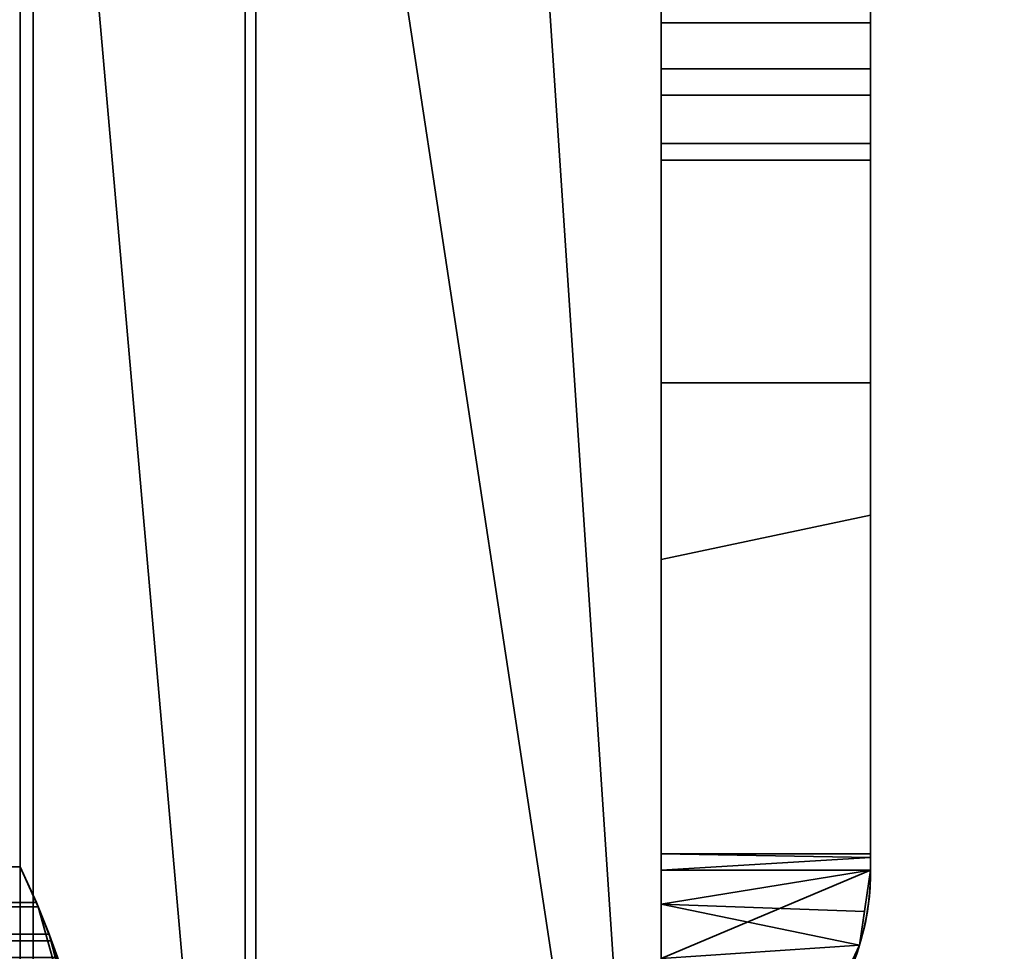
# Model space of a CAD drawing. Header units: millimetres. Extents: x -590 to 3690, y -120 to 127.
# Tile 242 of 256: x 412 to 431, y -21 to -3. Entities that reach past the tile are written whole.
import ezdxf

# ---------------------------------------------------------------- set-up
doc = ezdxf.new("R2010")
doc.units = ezdxf.units.MM
doc.layers.add('151', color=7, linetype='Continuous', true_color=0xffffff)

# ---------------------------------------------------------------- blocks, each defined once
blk = doc.blocks.new('UG_SURFACE_001')
at = {"layer": '151', "color": 252, "linetype": 'Continuous', "lineweight": 35}
for points in [[(590, -31.2, 2203), (590, 108.2, 2203), (-590, 108.2, 2203), (-590, -31.2, 2203)], [(-440, -31.2, 2053), (-440, 108.2, 2053), (440, 108.2, 2053), (440, -31.2, 2053)]]:
    blk.add_3dface(points, dxfattribs=at)
blk = doc.blocks.new('UG_SURFACE_009')
at = {"layer": '151', "color": 43, "linetype": 'Continuous', "lineweight": 35}
for points in [[(412.843, -20.265, 15.848), (411.5, -20.265, 15.848), (411.5, -19.5, 16), (412.5, -19.5, 16)], [(412.5, -19.5, 27), (411.5, -19.5, 27), (411.5, -20.184, 27.121), (412.809, -20.184, 27.121)], [(412.5, -19.5, 27), (412.5, -19.5, 16), (411.5, -19.5, 16), (411.5, -19.5, 27)], [(412.809, -20.184, 27.121), (412.843, -20.265, 15.848), (412.5, -19.5, 16)], [(412.5, -19.5, 16), (412.5, -19.5, 27), (412.809, -20.184, 27.121)], [(412.809, -20.184, 27.121), (411.5, -20.184, 27.121), (411.5, -20.786, 27.468), (413.052, -20.786, 27.468)], [(413.101, -20.914, 15.414), (411.5, -20.914, 15.414), (411.5, -20.265, 15.848), (412.843, -20.265, 15.848)], [(412.809, -20.184, 27.121), (413.052, -20.786, 27.468), (412.843, -20.265, 15.848)], [(414.008, -24.425, 28), (412.843, -20.265, 15.848), (413.052, -20.786, 27.468)], [(414.008, -24.425, 28), (413.101, -20.914, 15.414), (412.843, -20.265, 15.848)], [(413.052, -20.786, 27.468), (411.5, -20.786, 27.468), (411.5, -21.232, 28), (413.216, -21.232, 28)], [(413.052, -20.786, 27.468), (413.216, -21.232, 28), (414.008, -24.425, 28)], [(413.256, -21.348, 14.765), (411.5, -21.348, 14.765), (411.5, -20.914, 15.414), (413.101, -20.914, 15.414)], [(413.256, -21.348, 14.765), (413.101, -20.914, 15.414), (414.008, -24.425, 28)]]:
    blk.add_3dface(points, dxfattribs=at)
blk = doc.blocks.new('UG_SURFACE_021')
at = {"layer": '151', "color": 252, "linetype": 'Continuous', "lineweight": 35}
for points in [[(428.75, -1.75, 257.5), (428.75, -4.25, 257.5), (424.75, -4.25, 257.5), (424.75, -0.75, 257.5)], [(424.75, -0.75, 432.5), (424.75, -4.25, 432.5), (428.75, -4.25, 432.5), (428.75, -1.75, 432.5)], [(424.75, -13.625, 394.675), (424.75, -0.75, 394.675), (424.75, -0.75, 384.551), (424.75, -0.991, 384.22)], [(424.75, -13.625, 335.625), (424.75, -0.75, 335.625), (424.75, -0.75, 308.551), (424.75, -0.991, 308.22)], [(424.75, -13.625, 275.425), (424.75, -0.75, 275.425), (424.75, -0.75, 268.551), (424.75, -0.991, 268.22)], [(424.75, -4.25, 432.5), (424.75, -0.75, 432.5), (424.75, -0.75, 424.551), (424.75, -0.991, 424.22)], [(424.75, -0.75, 418.75), (424.75, -13.625, 418.75), (424.75, -13.625, 429.5), (424.75, -10.25, 429.5)], [(424.75, -0.75, 265.25), (424.75, -0.75, 257.5), (424.75, -4.25, 257.5)], [(424.75, -4.25, 257.5), (424.75, -10.25, 260.5), (424.75, -13.625, 265.25), (424.75, -0.75, 265.25)], [(424.75, -0.75, 335.625), (424.75, -13.625, 335.625), (424.75, -3.376, 341.074), (424.75, -1.75, 340.75)], [(424.75, -1.75, 349.25), (424.75, -3.376, 348.926), (424.75, -13.625, 354.375), (424.75, -0.75, 354.375)], [(424.75, -0.991, 421.78), (424.75, -0.75, 421.449), (424.75, -0.75, 418.75), (424.75, -10.25, 429.5)], [(424.75, -0.991, 265.78), (424.75, -0.75, 265.449), (424.75, -0.75, 265.25), (424.75, -13.625, 265.25)], [(424.75, -0.991, 305.78), (424.75, -0.75, 305.449), (424.75, -0.75, 295.325), (424.75, -13.625, 295.325)], [(424.75, -0.991, 381.78), (424.75, -0.75, 381.449), (424.75, -0.75, 375.25), (424.75, -13.625, 375.25)], [(424.75, -0.75, 275.425), (424.75, -13.625, 275.425), (424.75, -13.625, 278.675), (424.75, -0.75, 278.675)], [(424.75, -0.75, 278.675), (424.75, -13.625, 278.675), (424.75, -13.625, 285.825), (424.75, -0.75, 285.825)], [(424.75, -0.75, 285.825), (424.75, -13.625, 285.825), (424.75, -13.625, 295.325), (424.75, -0.75, 295.325)], [(424.75, -0.75, 354.375), (424.75, -13.625, 354.375), (424.75, -13.625, 375.25), (424.75, -0.75, 375.25)], [(424.75, -0.75, 394.675), (424.75, -13.625, 394.675), (424.75, -13.625, 404.175), (424.75, -0.75, 404.175)], [(424.75, -0.75, 404.175), (424.75, -13.625, 404.175), (424.75, -13.625, 414.575), (424.75, -0.75, 414.575)], [(424.75, -0.75, 414.575), (424.75, -13.625, 414.575), (424.75, -13.625, 418.75), (424.75, -0.75, 418.75)], [(424.75, -13.625, 375.25), (424.75, -1.25, 383), (424.75, -0.991, 381.78)], [(424.75, -13.625, 375.25), (424.75, -13.625, 394.675), (424.75, -0.991, 384.22), (424.75, -1.25, 383)], [(424.75, -13.625, 295.325), (424.75, -1.25, 307), (424.75, -0.991, 305.78)], [(424.75, -13.625, 295.325), (424.75, -13.625, 335.625), (424.75, -0.991, 308.22), (424.75, -1.25, 307)], [(424.75, -13.625, 265.25), (424.75, -1.25, 267), (424.75, -0.991, 265.78)], [(424.75, -13.625, 265.25), (424.75, -13.625, 275.425), (424.75, -0.991, 268.22), (424.75, -1.25, 267)], [(424.75, -10.25, 429.5), (424.75, -1.25, 423), (424.75, -0.991, 421.78)], [(424.75, -10.25, 429.5), (424.75, -0.991, 424.22), (424.75, -1.25, 423)], [(424.75, -0.991, 424.22), (424.75, -10.25, 429.5), (424.75, -4.25, 432.5)], [(424.75, -3.376, 341.074), (428.75, -3.376, 341.074), (428.75, -1.75, 340.75), (424.75, -1.75, 340.75)], [(424.75, -1.75, 349.25), (428.75, -1.75, 349.25), (428.75, -3.376, 348.926), (424.75, -3.376, 348.926)], [(428.75, -12.781, 374.25), (428.75, -1.75, 374.25), (428.75, -1.75, 379.57), (428.75, -2.295, 380.061)], [(428.75, -12.781, 294.5), (428.75, -1.75, 294.5), (428.75, -1.75, 303.57), (428.75, -2.295, 304.061)], [(428.75, -12.781, 263.25), (428.75, -1.75, 263.25), (428.75, -1.75, 263.57), (428.75, -2.295, 264.061)], [(428.75, -1.75, 263.25), (428.75, -12.781, 263.25), (428.75, -10.25, 260.5)], [(428.75, -2.295, 425.939), (428.75, -1.75, 426.43), (428.75, -1.75, 432.5), (428.75, -4.25, 432.5)], [(428.75, -10.25, 429.5), (428.75, -1.75, 416.75), (428.75, -2.295, 420.061), (428.75, -3.141, 421.96)], [(428.75, -12.781, 335.625), (428.75, -1.75, 335.625), (428.75, -1.75, 340.75), (428.75, -3.376, 341.074)], [(428.75, -3.376, 348.926), (428.75, -1.75, 349.25), (428.75, -1.75, 354.375), (428.75, -12.781, 354.375)], [(428.75, -10.25, 429.5), (428.75, -12.781, 429.5), (428.75, -12.781, 416.75), (428.75, -1.75, 416.75)], [(428.75, -10.25, 260.5), (428.75, -4.25, 257.5), (428.75, -1.75, 257.5), (428.75, -1.75, 263.25)], [(428.75, -2.295, 269.939), (428.75, -1.75, 270.43), (428.75, -1.75, 275.75), (428.75, -12.781, 275.75)], [(428.75, -2.295, 309.939), (428.75, -1.75, 310.43), (428.75, -1.75, 335.625), (428.75, -12.781, 335.625)], [(428.75, -2.295, 385.939), (428.75, -1.75, 386.43), (428.75, -1.75, 395.5), (428.75, -12.781, 395.5)], [(428.75, -12.781, 416.75), (428.75, -12.781, 414.25), (428.75, -1.75, 414.25), (428.75, -1.75, 416.75)], [(428.75, -12.781, 414.25), (428.75, -12.781, 403.175), (428.75, -1.75, 403.175), (428.75, -1.75, 414.25)], [(428.75, -12.781, 403.175), (428.75, -12.781, 395.5), (428.75, -1.75, 395.5), (428.75, -1.75, 403.175)], [(428.75, -12.781, 374.25), (428.75, -12.781, 354.375), (428.75, -1.75, 354.375), (428.75, -1.75, 374.25)], [(428.75, -12.781, 294.5), (428.75, -12.781, 286.825), (428.75, -1.75, 286.825), (428.75, -1.75, 294.5)], [(428.75, -12.781, 286.825), (428.75, -12.781, 277.675), (428.75, -1.75, 277.675), (428.75, -1.75, 286.825)], [(428.75, -12.781, 277.675), (428.75, -12.781, 275.75), (428.75, -1.75, 275.75), (428.75, -1.75, 277.675)], [(428.75, -12.781, 374.25), (428.75, -2.295, 380.061), (428.75, -3.141, 381.96)], [(428.75, -3.141, 384.04), (428.75, -2.295, 385.939), (428.75, -12.781, 395.5)], [(428.75, -12.781, 294.5), (428.75, -2.295, 304.061), (428.75, -3.141, 305.96)], [(428.75, -3.141, 308.04), (428.75, -2.295, 309.939), (428.75, -12.781, 335.625)], [(428.75, -12.781, 263.25), (428.75, -2.295, 264.061), (428.75, -3.141, 265.96)], [(428.75, -3.141, 268.04), (428.75, -2.295, 269.939), (428.75, -12.781, 275.75)], [(428.75, -3.141, 424.04), (428.75, -2.295, 425.939), (428.75, -10.25, 429.5)], [(428.75, -4.25, 432.5), (428.75, -10.25, 429.5), (428.75, -2.295, 425.939)], [(428.75, -12.781, 374.25), (428.75, -3.141, 381.96), (428.75, -3.25, 383)], [(428.75, -3.25, 383), (428.75, -3.141, 384.04), (428.75, -12.781, 395.5), (428.75, -12.781, 374.25)], [(428.75, -12.781, 294.5), (428.75, -3.141, 305.96), (428.75, -3.25, 307)], [(428.75, -3.25, 307), (428.75, -3.141, 308.04), (428.75, -12.781, 335.625), (428.75, -12.781, 294.5)], [(428.75, -12.781, 263.25), (428.75, -3.141, 265.96), (428.75, -3.25, 267)], [(428.75, -3.25, 267), (428.75, -3.141, 268.04), (428.75, -12.781, 275.75), (428.75, -12.781, 263.25)], [(428.75, -10.25, 429.5), (428.75, -3.141, 421.96), (428.75, -3.25, 423)], [(428.75, -3.25, 423), (428.75, -3.141, 424.04), (428.75, -10.25, 429.5)], [(424.75, -4.755, 341.995), (428.75, -4.755, 341.995), (428.75, -3.376, 341.074), (424.75, -3.376, 341.074)], [(424.75, -3.376, 348.926), (428.75, -3.376, 348.926), (428.75, -4.755, 348.005), (424.75, -4.755, 348.005)], [(424.75, -13.625, 354.375), (424.75, -3.376, 348.926), (424.75, -4.755, 348.005)], [(424.75, -13.625, 335.625), (424.75, -4.755, 341.995), (424.75, -3.376, 341.074)], [(428.75, -12.781, 354.375), (428.75, -4.755, 348.005), (428.75, -3.376, 348.926)], [(428.75, -12.781, 335.625), (428.75, -3.376, 341.074), (428.75, -4.755, 341.995)], [(428.75, -10.25, 260.5), (424.75, -10.25, 260.5), (424.75, -4.25, 257.5), (428.75, -4.25, 257.5)], [(428.75, -4.25, 432.5), (424.75, -4.25, 432.5), (424.75, -10.25, 429.5), (428.75, -10.25, 429.5)], [(424.75, -5.676, 343.374), (428.75, -5.676, 343.374), (428.75, -4.755, 341.995), (424.75, -4.755, 341.995)], [(424.75, -4.755, 348.005), (428.75, -4.755, 348.005), (428.75, -5.676, 346.626), (424.75, -5.676, 346.626)], [(424.75, -4.755, 348.005), (424.75, -5.676, 346.626), (424.75, -13.625, 354.375)], [(424.75, -5.676, 343.374), (424.75, -4.755, 341.995), (424.75, -13.625, 335.625)], [(428.75, -12.781, 354.375), (428.75, -5.676, 346.626), (428.75, -4.755, 348.005)], [(428.75, -4.755, 341.995), (428.75, -5.676, 343.374), (428.75, -12.781, 335.625)], [(424.75, -6, 345), (428.75, -6, 345), (428.75, -5.676, 343.374), (424.75, -5.676, 343.374)], [(424.75, -5.676, 346.626), (428.75, -5.676, 346.626), (428.75, -6, 345), (424.75, -6, 345)], [(424.75, -13.625, 354.375), (424.75, -5.676, 346.626), (424.75, -6, 345)], [(424.75, -6, 345), (424.75, -5.676, 343.374), (424.75, -13.625, 335.625), (424.75, -13.625, 354.375)], [(428.75, -12.781, 354.375), (428.75, -6, 345), (428.75, -5.676, 346.626)], [(428.75, -12.781, 354.375), (428.75, -12.781, 335.625), (428.75, -5.676, 343.374), (428.75, -6, 345)], [(424.75, -13.625, 260.5), (424.75, -10.25, 260.5), (428.75, -10.25, 260.5), (428.75, -12.781, 260.5)], [(428.75, -12.781, 429.5), (428.75, -10.25, 429.5), (424.75, -10.25, 429.5), (424.75, -13.625, 429.5)], [(424.75, -10.25, 260.5), (424.75, -13.625, 260.5), (424.75, -13.625, 265.25)], [(428.75, -12.781, 263.25), (428.75, -12.781, 260.5), (428.75, -10.25, 260.5)], [(424.75, -21.25, 260.5), (424.75, -13.625, 260.5), (428.75, -12.781, 260.5), (428.75, -19.562, 260.5)], [(428.75, -19.562, 429.5), (428.75, -12.781, 429.5), (424.75, -13.625, 429.5), (424.75, -21.25, 429.5)], [(428.75, -12.781, 403.175), (428.75, -12.781, 414.25), (428.75, -19.562, 414.25), (428.75, -19.562, 405.439)], [(428.75, -12.781, 403.175), (428.75, -19.322, 403.175), (428.75, -19.25, 402.5)], [(428.75, -12.781, 286.825), (428.75, -12.781, 294.5), (428.75, -19.25, 294.5), (428.75, -19.25, 287.5)], [(428.75, -12.781, 286.825), (428.75, -19.322, 286.825), (428.75, -19.562, 284.561)], [(428.75, -19.562, 429.5), (428.75, -19.562, 416.75), (428.75, -12.781, 416.75), (428.75, -12.781, 429.5)], [(428.75, -12.781, 260.5), (428.75, -12.781, 263.25), (428.75, -19.562, 263.25), (428.75, -19.562, 260.5)], [(428.75, -19.562, 284.561), (428.75, -19.562, 277.675), (428.75, -12.781, 277.675), (428.75, -12.781, 286.825)], [(428.75, -19.25, 287.5), (428.75, -19.322, 286.825), (428.75, -12.781, 286.825)], [(428.75, -19.25, 294.5), (428.75, -12.781, 294.5), (428.75, -12.781, 335.625), (428.75, -19.25, 335.625)], [(428.75, -19.25, 335.625), (428.75, -12.781, 335.625), (428.75, -12.781, 354.375), (428.75, -19.25, 354.375)], [(428.75, -19.25, 354.375), (428.75, -12.781, 354.375), (428.75, -12.781, 374.25), (428.75, -19.25, 374.25)], [(428.75, -19.25, 374.25), (428.75, -12.781, 374.25), (428.75, -12.781, 395.5), (428.75, -19.25, 395.5)], [(428.75, -19.25, 402.5), (428.75, -19.25, 395.5), (428.75, -12.781, 395.5), (428.75, -12.781, 403.175)], [(428.75, -19.562, 405.439), (428.75, -19.322, 403.175), (428.75, -12.781, 403.175)], [(428.75, -19.562, 416.75), (428.75, -19.562, 414.25), (428.75, -12.781, 414.25), (428.75, -12.781, 416.75)], [(428.75, -19.562, 277.675), (428.75, -19.562, 275.75), (428.75, -12.781, 275.75), (428.75, -12.781, 277.675)], [(428.75, -19.562, 275.75), (428.75, -19.562, 263.25), (428.75, -12.781, 263.25), (428.75, -12.781, 275.75)], [(424.75, -13.625, 404.175), (424.75, -13.625, 394.675), (424.75, -19.25, 394.675), (424.75, -19.25, 402.5)], [(424.75, -13.625, 414.575), (424.75, -13.625, 404.175), (424.75, -19.566, 404.175), (424.75, -20.212, 407.601)], [(424.75, -13.625, 278.675), (424.75, -21.25, 278.675), (424.75, -21.25, 280.289), (424.75, -20.212, 282.399)], [(424.75, -13.625, 285.825), (424.75, -19.566, 285.825), (424.75, -19.25, 287.5)], [(424.75, -19.25, 287.5), (424.75, -19.25, 295.325), (424.75, -13.625, 295.325), (424.75, -13.625, 285.825)], [(424.75, -20.212, 282.399), (424.75, -19.566, 285.825), (424.75, -13.625, 285.825), (424.75, -13.625, 278.675)], [(424.75, -21.25, 260.5), (424.75, -21.25, 265.25), (424.75, -13.625, 265.25), (424.75, -13.625, 260.5)], [(424.75, -13.625, 429.5), (424.75, -13.625, 418.75), (424.75, -21.25, 418.75), (424.75, -21.25, 429.5)], [(424.75, -20.212, 407.601), (424.75, -21.25, 409.711), (424.75, -21.25, 414.575), (424.75, -13.625, 414.575)], [(424.75, -19.25, 402.5), (424.75, -19.566, 404.175), (424.75, -13.625, 404.175)], [(424.75, -19.25, 394.675), (424.75, -13.625, 394.675), (424.75, -13.625, 375.25), (424.75, -19.25, 375.25)], [(424.75, -19.25, 375.25), (424.75, -13.625, 375.25), (424.75, -13.625, 354.375), (424.75, -19.25, 354.375)], [(424.75, -19.25, 354.375), (424.75, -13.625, 354.375), (424.75, -13.625, 335.625), (424.75, -19.25, 335.625)], [(424.75, -19.25, 335.625), (424.75, -13.625, 335.625), (424.75, -13.625, 295.325), (424.75, -19.25, 295.325)], [(424.75, -13.625, 265.25), (424.75, -21.25, 265.25), (424.75, -21.25, 275.425), (424.75, -13.625, 275.425)], [(424.75, -13.625, 275.425), (424.75, -21.25, 275.425), (424.75, -21.25, 278.675), (424.75, -13.625, 278.675)], [(424.75, -13.625, 414.575), (424.75, -21.25, 414.575), (424.75, -21.25, 418.75), (424.75, -13.625, 418.75)], [(428.75, -19.322, 286.825), (424.75, -19.25, 287.5), (424.75, -19.566, 285.825)], [(428.75, -19.322, 286.825), (428.75, -19.25, 287.5), (424.75, -19.25, 287.5)], [(424.75, -19.25, 394.675), (424.75, -19.25, 375.25), (428.75, -19.25, 374.25), (428.75, -19.25, 395.5)], [(424.75, -19.25, 375.25), (424.75, -19.25, 354.375), (428.75, -19.25, 354.375), (428.75, -19.25, 374.25)], [(424.75, -19.25, 354.375), (424.75, -19.25, 335.625), (428.75, -19.25, 335.625), (428.75, -19.25, 354.375)], [(424.75, -19.25, 335.625), (424.75, -19.25, 295.325), (428.75, -19.25, 294.5), (428.75, -19.25, 335.625)], [(424.75, -19.25, 295.325), (424.75, -19.25, 287.5), (428.75, -19.25, 287.5), (428.75, -19.25, 294.5)], [(428.75, -19.25, 395.5), (428.75, -19.25, 402.5), (424.75, -19.25, 402.5), (424.75, -19.25, 394.675)], [(424.75, -19.25, 402.5), (428.75, -19.25, 402.5), (428.75, -19.322, 403.175)], [(428.75, -19.322, 403.175), (424.75, -19.566, 404.175), (424.75, -19.25, 402.5)], [(428.75, -19.562, 284.561), (428.75, -19.322, 286.825), (424.75, -19.566, 285.825)], [(424.75, -19.566, 404.175), (428.75, -19.322, 403.175), (428.75, -19.562, 405.439)], [(424.75, -20.212, 282.399), (428.634, -20.352, 282.451), (428.75, -19.562, 284.561)], [(428.75, -19.562, 284.561), (424.75, -19.566, 285.825), (424.75, -20.212, 282.399)], [(428.75, -19.562, 260.5), (428.54, -20.996, 260.5), (427.927, -22.31, 260.5), (424.75, -21.25, 260.5)], [(424.75, -21.25, 429.5), (427.927, -22.31, 429.5), (428.54, -20.996, 429.5), (428.75, -19.562, 429.5)], [(424.75, -20.212, 407.601), (424.75, -19.566, 404.175), (428.75, -19.562, 405.439)], [(428.75, -19.562, 405.439), (428.634, -20.352, 407.549), (424.75, -20.212, 407.601)], [(428.54, -20.996, 280.729), (428.54, -20.996, 260.5), (428.75, -19.562, 263.25), (428.75, -19.562, 275.75)], [(428.54, -20.996, 260.5), (428.75, -19.562, 260.5), (428.75, -19.562, 263.25)], [(428.75, -19.562, 275.75), (428.75, -19.562, 277.675), (428.634, -20.352, 282.451), (428.54, -20.996, 280.729)], [(428.54, -20.996, 409.271), (428.634, -20.352, 407.549), (428.75, -19.562, 414.25), (428.75, -19.562, 416.75)], [(428.75, -19.562, 416.75), (428.75, -19.562, 429.5), (428.54, -20.996, 429.5), (428.54, -20.996, 409.271)], [(428.75, -19.562, 277.675), (428.75, -19.562, 284.561), (428.634, -20.352, 282.451)], [(428.634, -20.352, 407.549), (428.75, -19.562, 405.439), (428.75, -19.562, 414.25)], [(424.75, -20.212, 282.399), (424.75, -21.25, 280.289), (428.54, -20.996, 280.729)], [(428.54, -20.996, 280.729), (428.634, -20.352, 282.451), (424.75, -20.212, 282.399)], [(424.75, -20.212, 407.601), (428.634, -20.352, 407.549), (428.54, -20.996, 409.271)], [(428.54, -20.996, 409.271), (424.75, -21.25, 409.711), (424.75, -20.212, 407.601)], [(424.75, -21.25, 280.289), (427.927, -22.31, 278.765), (428.54, -20.996, 280.729)], [(428.54, -20.996, 409.271), (427.927, -22.31, 411.235), (424.75, -21.25, 409.711)], [(428.54, -20.996, 260.5), (428.54, -20.996, 280.729), (427.927, -22.31, 278.765), (427.927, -22.31, 260.5)], [(427.927, -22.31, 429.5), (427.927, -22.31, 411.235), (428.54, -20.996, 409.271), (428.54, -20.996, 429.5)]]:
    blk.add_3dface(points, dxfattribs=at)
blk = doc.blocks.new('UG_SURFACE_024')
at = {"layer": '151', "color": 254, "linetype": 'Continuous', "lineweight": 35}
for points in [[(424.75, -35, 2033.25), (424.75, 111.75, 2033.25), (-424.75, 111.75, 2033.25), (-424.75, -35, 2033.25)], [(424.75, 111.75, 2033.25), (424.75, -35, 2033.25), (417, 81, 2025.5)], [(417, 16, 2025.5), (417, 81, 2025.5), (424.75, -35, 2033.25)], [(417, 16, 2025.5), (417, -33, 2025.5), (-417, -33, 2025.5), (-417, 16, 2025.5)], [(424.75, -35, 2033.25), (419, -35, 2027.5), (417, -33, 2025.5), (417, 16, 2025.5)]]:
    blk.add_3dface(points, dxfattribs=at)
blk = doc.blocks.new('UG_SURFACE_027')
at = {"layer": '151', "color": 254, "linetype": 'Continuous', "lineweight": 35}
for points in [[(417, 16, -7), (424.75, 111.75, -7), (424.75, -35, -7)], [(417, 81, 2025.5), (424.75, -35, 2033.25), (424.75, 111.75, 2033.25)], [(424.75, -35, -7), (424.75, 111.75, -7), (424.75, 111.75, 2033.25), (424.75, -35, 2033.25)], [(424.75, -35, 2033.25), (417, 81, 2025.5), (417, 16, 2025.5)], [(424.75, -35, -7), (419, -35, -7), (417, -33, -7), (417, 16, -7)], [(417, 16, 2025.5), (417, -33, 2025.5), (419, -35, 2027.5), (424.75, -35, 2033.25)], [(417, 16, -7), (417, -33, -7), (417, -33, 2025.5), (417, 16, 2025.5)]]:
    blk.add_3dface(points, dxfattribs=at)
blk = doc.blocks.new('UG_SURFACE_062')
at = {"layer": '151', "color": 14, "linetype": 'Continuous', "lineweight": 35}
for points in [[(416.8, -35, 2025.3), (416.8, 14, 2025.3), (-416.8, 14, 2025.3), (-416.8, -35, 2025.3)], [(412.75, 11.25, 2021.25), (415.5, 14, 2024), (416.8, 14, 2025.3), (416.8, -35, 2025.3)], [(412.75, 11.25, 2021.25), (412.75, -47, 2021.25), (-412.75, -47, 2021.25), (-412.75, 11.25, 2021.25)], [(416.8, -35, 2025.3), (412.75, -47, 2021.25), (412.75, 11.25, 2021.25)]]:
    blk.add_3dface(points, dxfattribs=at)
blk = doc.blocks.new('UG_SURFACE_063')
at = {"layer": '151', "color": 7, "linetype": 'Continuous', "lineweight": 35}
for points in [[(-412.75, 11, 2021.25), (-412.75, -47, 2021.25), (412.75, -47, 2021.25), (412.75, 11, 2021.25)], [(412.5, 11, 2021), (412.5, -47, 2021), (-412.5, -47, 2021), (-412.5, 11, 2021)], [(412.5, -47, 2021), (412.5, 11, 2021), (412.75, 11, 2021.25), (412.75, -47, 2021.25)]]:
    blk.add_3dface(points, dxfattribs=at)
blk = doc.blocks.new('UG_SURFACE_064')
at = {"layer": '151', "color": 14, "linetype": 'Continuous', "lineweight": 35}
for points in [[(412.75, 11.25, -7), (415.5, 14, -7), (416.8, 14, -7), (416.8, -35, -7)], [(416.8, -35, 2025.3), (416.8, 14, 2025.3), (415.5, 14, 2024), (412.75, 11.25, 2021.25)], [(416.8, -35, -7), (416.8, 14, -7), (416.8, 14, 2025.3), (416.8, -35, 2025.3)], [(412.75, 11.25, -7), (412.75, -47, -7), (412.75, -47, 2021.25), (412.75, 11.25, 2021.25)], [(416.8, -35, -7), (412.75, -47, -7), (412.75, 11.25, -7)], [(412.75, 11.25, 2021.25), (412.75, -47, 2021.25), (416.8, -35, 2025.3)]]:
    blk.add_3dface(points, dxfattribs=at)
blk = doc.blocks.new('UG_SURFACE_066')
at = {"layer": '151', "color": 7, "linetype": 'Continuous', "lineweight": 35}
for points in [[(412.75, -47, 2021.25), (412.75, 11, 2021.25), (412.5, 11, 2021), (412.5, -47, 2021)], [(412.5, 11, -7), (412.75, 11, -7), (412.75, -47, -7), (412.5, -47, -7)], [(412.5, 11, -7), (412.5, -47, -7), (412.5, -47, 2021), (412.5, 11, 2021)], [(412.75, 11, 2021.25), (412.75, -47, 2021.25), (412.75, -47, -7), (412.75, 11, -7)]]:
    blk.add_3dface(points, dxfattribs=at)
blk = doc.blocks.new('UG_SURFACE_068')
at = {"layer": '151', "color": 252, "linetype": 'Continuous', "lineweight": 35}
for points in [[(428.75, -1.75, 1692.5), (428.75, -4.25, 1692.5), (424.75, -4.25, 1692.5), (424.75, -0.75, 1692.5)], [(424.75, -0.75, 1867.5), (424.75, -4.25, 1867.5), (428.75, -4.25, 1867.5), (428.75, -1.75, 1867.5)], [(424.75, -13.625, 1829.675), (424.75, -0.75, 1829.675), (424.75, -0.75, 1819.551), (424.75, -0.991, 1819.22)], [(424.75, -13.625, 1770.625), (424.75, -0.75, 1770.625), (424.75, -0.75, 1743.551), (424.75, -0.991, 1743.22)], [(424.75, -13.625, 1710.425), (424.75, -0.75, 1710.425), (424.75, -0.75, 1703.551), (424.75, -0.991, 1703.22)], [(424.75, -4.25, 1867.5), (424.75, -0.75, 1867.5), (424.75, -0.75, 1859.551), (424.75, -0.991, 1859.22)], [(424.75, -0.75, 1853.75), (424.75, -13.625, 1853.75), (424.75, -13.625, 1864.5), (424.75, -10.25, 1864.5)], [(424.75, -0.75, 1700.25), (424.75, -0.75, 1692.5), (424.75, -4.25, 1692.5)], [(424.75, -4.25, 1692.5), (424.75, -10.25, 1695.5), (424.75, -13.625, 1700.25), (424.75, -0.75, 1700.25)], [(424.75, -0.75, 1770.625), (424.75, -13.625, 1770.625), (424.75, -3.376, 1776.073), (424.75, -1.75, 1775.75)], [(424.75, -1.75, 1784.25), (424.75, -3.376, 1783.926), (424.75, -13.625, 1789.375), (424.75, -0.75, 1789.375)], [(424.75, -0.991, 1856.78), (424.75, -0.75, 1856.449), (424.75, -0.75, 1853.75), (424.75, -10.25, 1864.5)], [(424.75, -0.991, 1700.78), (424.75, -0.75, 1700.449), (424.75, -0.75, 1700.25), (424.75, -13.625, 1700.25)], [(424.75, -0.991, 1740.78), (424.75, -0.75, 1740.449), (424.75, -0.75, 1730.325), (424.75, -13.625, 1730.325)], [(424.75, -0.991, 1816.78), (424.75, -0.75, 1816.449), (424.75, -0.75, 1810.25), (424.75, -13.625, 1810.25)], [(424.75, -0.75, 1710.425), (424.75, -13.625, 1710.425), (424.75, -13.625, 1713.675), (424.75, -0.75, 1713.675)], [(424.75, -0.75, 1713.675), (424.75, -13.625, 1713.675), (424.75, -13.625, 1720.825), (424.75, -0.75, 1720.825)], [(424.75, -0.75, 1720.825), (424.75, -13.625, 1720.825), (424.75, -13.625, 1730.325), (424.75, -0.75, 1730.325)], [(424.75, -0.75, 1789.375), (424.75, -13.625, 1789.375), (424.75, -13.625, 1810.25), (424.75, -0.75, 1810.25)], [(424.75, -0.75, 1829.675), (424.75, -13.625, 1829.675), (424.75, -13.625, 1839.175), (424.75, -0.75, 1839.175)], [(424.75, -0.75, 1839.175), (424.75, -13.625, 1839.175), (424.75, -13.625, 1849.575), (424.75, -0.75, 1849.575)], [(424.75, -0.75, 1849.575), (424.75, -13.625, 1849.575), (424.75, -13.625, 1853.75), (424.75, -0.75, 1853.75)], [(424.75, -13.625, 1810.25), (424.75, -1.25, 1818), (424.75, -0.991, 1816.78)], [(424.75, -0.991, 1819.22), (424.75, -1.25, 1818), (424.75, -13.625, 1810.25), (424.75, -13.625, 1829.675)], [(424.75, -13.625, 1730.325), (424.75, -1.25, 1742), (424.75, -0.991, 1740.78)], [(424.75, -0.991, 1743.22), (424.75, -1.25, 1742), (424.75, -13.625, 1730.325), (424.75, -13.625, 1770.625)], [(424.75, -13.625, 1700.25), (424.75, -1.25, 1702), (424.75, -0.991, 1700.78)], [(424.75, -0.991, 1703.22), (424.75, -1.25, 1702), (424.75, -13.625, 1700.25), (424.75, -13.625, 1710.425)], [(424.75, -0.991, 1859.22), (424.75, -10.25, 1864.5), (424.75, -4.25, 1867.5)], [(424.75, -10.25, 1864.5), (424.75, -1.25, 1858), (424.75, -0.991, 1856.78)], [(424.75, -0.991, 1859.22), (424.75, -1.25, 1858), (424.75, -10.25, 1864.5)], [(424.75, -3.376, 1776.073), (428.75, -3.376, 1776.073), (428.75, -1.75, 1775.75), (424.75, -1.75, 1775.75)], [(424.75, -1.75, 1784.25), (428.75, -1.75, 1784.25), (428.75, -3.376, 1783.926), (424.75, -3.376, 1783.926)], [(428.75, -12.781, 1809.25), (428.75, -1.75, 1809.25), (428.75, -1.75, 1814.57), (428.75, -2.295, 1815.061)], [(428.75, -12.781, 1729.5), (428.75, -1.75, 1729.5), (428.75, -1.75, 1738.57), (428.75, -2.295, 1739.061)], [(428.75, -12.781, 1698.25), (428.75, -1.75, 1698.25), (428.75, -1.75, 1698.57), (428.75, -2.295, 1699.061)], [(428.75, -1.75, 1698.25), (428.75, -12.781, 1698.25), (428.75, -10.25, 1695.5)], [(428.75, -2.295, 1860.939), (428.75, -1.75, 1861.43), (428.75, -1.75, 1867.5), (428.75, -4.25, 1867.5)], [(428.75, -10.25, 1864.5), (428.75, -1.75, 1851.75), (428.75, -2.295, 1855.061), (428.75, -3.141, 1856.96)], [(428.75, -12.781, 1770.625), (428.75, -1.75, 1770.625), (428.75, -1.75, 1775.75), (428.75, -3.376, 1776.073)], [(428.75, -3.376, 1783.926), (428.75, -1.75, 1784.25), (428.75, -1.75, 1789.375), (428.75, -12.781, 1789.375)], [(428.75, -10.25, 1864.5), (428.75, -12.781, 1864.5), (428.75, -12.781, 1851.75), (428.75, -1.75, 1851.75)], [(428.75, -10.25, 1695.5), (428.75, -4.25, 1692.5), (428.75, -1.75, 1692.5), (428.75, -1.75, 1698.25)], [(428.75, -2.295, 1704.939), (428.75, -1.75, 1705.43), (428.75, -1.75, 1710.75), (428.75, -12.781, 1710.75)], [(428.75, -2.295, 1744.939), (428.75, -1.75, 1745.43), (428.75, -1.75, 1770.625), (428.75, -12.781, 1770.625)], [(428.75, -2.295, 1820.939), (428.75, -1.75, 1821.43), (428.75, -1.75, 1830.5), (428.75, -12.781, 1830.5)], [(428.75, -12.781, 1851.75), (428.75, -12.781, 1849.25), (428.75, -1.75, 1849.25), (428.75, -1.75, 1851.75)], [(428.75, -12.781, 1849.25), (428.75, -12.781, 1838.175), (428.75, -1.75, 1838.175), (428.75, -1.75, 1849.25)], [(428.75, -12.781, 1838.175), (428.75, -12.781, 1830.5), (428.75, -1.75, 1830.5), (428.75, -1.75, 1838.175)], [(428.75, -12.781, 1809.25), (428.75, -12.781, 1789.375), (428.75, -1.75, 1789.375), (428.75, -1.75, 1809.25)], [(428.75, -12.781, 1729.5), (428.75, -12.781, 1721.825), (428.75, -1.75, 1721.825), (428.75, -1.75, 1729.5)], [(428.75, -12.781, 1721.825), (428.75, -12.781, 1712.675), (428.75, -1.75, 1712.675), (428.75, -1.75, 1721.825)], [(428.75, -12.781, 1712.675), (428.75, -12.781, 1710.75), (428.75, -1.75, 1710.75), (428.75, -1.75, 1712.675)], [(428.75, -12.781, 1809.25), (428.75, -2.295, 1815.061), (428.75, -3.141, 1816.96)], [(428.75, -3.141, 1819.04), (428.75, -2.295, 1820.939), (428.75, -12.781, 1830.5)], [(428.75, -12.781, 1729.5), (428.75, -2.295, 1739.061), (428.75, -3.141, 1740.96)], [(428.75, -3.141, 1743.04), (428.75, -2.295, 1744.939), (428.75, -12.781, 1770.625)], [(428.75, -12.781, 1698.25), (428.75, -2.295, 1699.061), (428.75, -3.141, 1700.96)], [(428.75, -3.141, 1703.04), (428.75, -2.295, 1704.939), (428.75, -12.781, 1710.75)], [(428.75, -3.141, 1859.04), (428.75, -2.295, 1860.939), (428.75, -10.25, 1864.5)], [(428.75, -4.25, 1867.5), (428.75, -10.25, 1864.5), (428.75, -2.295, 1860.939)], [(428.75, -12.781, 1809.25), (428.75, -3.141, 1816.96), (428.75, -3.25, 1818)], [(428.75, -3.25, 1818), (428.75, -3.141, 1819.04), (428.75, -12.781, 1830.5), (428.75, -12.781, 1809.25)], [(428.75, -12.781, 1729.5), (428.75, -3.141, 1740.96), (428.75, -3.25, 1742)], [(428.75, -3.25, 1742), (428.75, -3.141, 1743.04), (428.75, -12.781, 1770.625), (428.75, -12.781, 1729.5)], [(428.75, -12.781, 1698.25), (428.75, -3.141, 1700.96), (428.75, -3.25, 1702)], [(428.75, -3.25, 1702), (428.75, -3.141, 1703.04), (428.75, -12.781, 1710.75), (428.75, -12.781, 1698.25)], [(428.75, -10.25, 1864.5), (428.75, -3.141, 1856.96), (428.75, -3.25, 1858)], [(428.75, -3.25, 1858), (428.75, -3.141, 1859.04), (428.75, -10.25, 1864.5)], [(424.75, -4.755, 1776.995), (428.75, -4.755, 1776.995), (428.75, -3.376, 1776.073), (424.75, -3.376, 1776.073)], [(424.75, -3.376, 1783.926), (428.75, -3.376, 1783.926), (428.75, -4.755, 1783.005), (424.75, -4.755, 1783.005)], [(424.75, -13.625, 1789.375), (424.75, -3.376, 1783.926), (424.75, -4.755, 1783.005)], [(424.75, -4.755, 1776.995), (424.75, -3.376, 1776.073), (424.75, -13.625, 1770.625)], [(428.75, -12.781, 1770.625), (428.75, -3.376, 1776.073), (428.75, -4.755, 1776.995)], [(428.75, -4.755, 1783.005), (428.75, -3.376, 1783.926), (428.75, -12.781, 1789.375)], [(428.75, -10.25, 1695.5), (424.75, -10.25, 1695.5), (424.75, -4.25, 1692.5), (428.75, -4.25, 1692.5)], [(428.75, -4.25, 1867.5), (424.75, -4.25, 1867.5), (424.75, -10.25, 1864.5), (428.75, -10.25, 1864.5)], [(424.75, -5.676, 1778.374), (428.75, -5.676, 1778.374), (428.75, -4.755, 1776.995), (424.75, -4.755, 1776.995)], [(424.75, -4.755, 1783.005), (428.75, -4.755, 1783.005), (428.75, -5.676, 1781.626), (424.75, -5.676, 1781.626)], [(424.75, -13.625, 1770.625), (424.75, -5.676, 1778.374), (424.75, -4.755, 1776.995)], [(424.75, -4.755, 1783.005), (424.75, -5.676, 1781.626), (424.75, -13.625, 1789.375)], [(428.75, -12.781, 1789.375), (428.75, -5.676, 1781.626), (428.75, -4.755, 1783.005)], [(428.75, -4.755, 1776.995), (428.75, -5.676, 1778.374), (428.75, -12.781, 1770.625)], [(424.75, -6, 1780), (428.75, -6, 1780), (428.75, -5.676, 1778.374), (424.75, -5.676, 1778.374)], [(424.75, -5.676, 1781.626), (428.75, -5.676, 1781.626), (428.75, -6, 1780), (424.75, -6, 1780)], [(424.75, -13.625, 1770.625), (424.75, -13.625, 1789.375), (424.75, -5.676, 1781.626), (424.75, -6, 1780)], [(424.75, -6, 1780), (424.75, -5.676, 1778.374), (424.75, -13.625, 1770.625)], [(428.75, -12.781, 1770.625), (428.75, -5.676, 1778.374), (428.75, -6, 1780)], [(428.75, -6, 1780), (428.75, -5.676, 1781.626), (428.75, -12.781, 1789.375), (428.75, -12.781, 1770.625)], [(424.75, -13.625, 1695.5), (424.75, -10.25, 1695.5), (428.75, -10.25, 1695.5), (428.75, -12.781, 1695.5)], [(428.75, -12.781, 1864.5), (428.75, -10.25, 1864.5), (424.75, -10.25, 1864.5), (424.75, -13.625, 1864.5)], [(424.75, -10.25, 1695.5), (424.75, -13.625, 1695.5), (424.75, -13.625, 1700.25)], [(428.75, -12.781, 1698.25), (428.75, -12.781, 1695.5), (428.75, -10.25, 1695.5)], [(424.75, -21.25, 1695.5), (424.75, -13.625, 1695.5), (428.75, -12.781, 1695.5), (428.75, -19.562, 1695.5)], [(428.75, -19.562, 1864.5), (428.75, -12.781, 1864.5), (424.75, -13.625, 1864.5), (424.75, -21.25, 1864.5)], [(428.75, -12.781, 1838.175), (428.75, -12.781, 1849.25), (428.75, -19.562, 1849.25), (428.75, -19.562, 1840.439)], [(428.75, -12.781, 1838.175), (428.75, -19.322, 1838.175), (428.75, -19.25, 1837.5)], [(428.75, -12.781, 1721.825), (428.75, -12.781, 1729.5), (428.75, -19.25, 1729.5), (428.75, -19.25, 1722.5)], [(428.75, -12.781, 1721.825), (428.75, -19.322, 1721.825), (428.75, -19.562, 1719.561)], [(428.75, -19.562, 1864.5), (428.75, -19.562, 1851.75), (428.75, -12.781, 1851.75), (428.75, -12.781, 1864.5)], [(428.75, -12.781, 1695.5), (428.75, -12.781, 1698.25), (428.75, -19.562, 1698.25), (428.75, -19.562, 1695.5)], [(428.75, -19.562, 1719.561), (428.75, -19.562, 1712.675), (428.75, -12.781, 1712.675), (428.75, -12.781, 1721.825)], [(428.75, -19.25, 1722.5), (428.75, -19.322, 1721.825), (428.75, -12.781, 1721.825)], [(428.75, -19.25, 1729.5), (428.75, -12.781, 1729.5), (428.75, -12.781, 1770.625), (428.75, -19.25, 1770.625)], [(428.75, -19.25, 1770.625), (428.75, -12.781, 1770.625), (428.75, -12.781, 1789.375), (428.75, -19.25, 1789.375)], [(428.75, -19.25, 1789.375), (428.75, -12.781, 1789.375), (428.75, -12.781, 1809.25), (428.75, -19.25, 1809.25)], [(428.75, -19.25, 1809.25), (428.75, -12.781, 1809.25), (428.75, -12.781, 1830.5), (428.75, -19.25, 1830.5)], [(428.75, -19.25, 1837.5), (428.75, -19.25, 1830.5), (428.75, -12.781, 1830.5), (428.75, -12.781, 1838.175)], [(428.75, -19.562, 1840.439), (428.75, -19.322, 1838.175), (428.75, -12.781, 1838.175)], [(428.75, -19.562, 1851.75), (428.75, -19.562, 1849.25), (428.75, -12.781, 1849.25), (428.75, -12.781, 1851.75)], [(428.75, -19.562, 1712.675), (428.75, -19.562, 1710.75), (428.75, -12.781, 1710.75), (428.75, -12.781, 1712.675)], [(428.75, -19.562, 1710.75), (428.75, -19.562, 1698.25), (428.75, -12.781, 1698.25), (428.75, -12.781, 1710.75)], [(424.75, -13.625, 1839.175), (424.75, -13.625, 1829.675), (424.75, -19.25, 1829.675), (424.75, -19.25, 1837.5)], [(424.75, -13.625, 1849.575), (424.75, -13.625, 1839.175), (424.75, -19.566, 1839.175), (424.75, -20.212, 1842.601)], [(424.75, -13.625, 1713.675), (424.75, -21.25, 1713.675), (424.75, -21.25, 1715.289), (424.75, -20.212, 1717.399)], [(424.75, -13.625, 1720.825), (424.75, -19.566, 1720.825), (424.75, -19.25, 1722.5)], [(424.75, -19.25, 1722.5), (424.75, -19.25, 1730.325), (424.75, -13.625, 1730.325), (424.75, -13.625, 1720.825)], [(424.75, -20.212, 1717.399), (424.75, -19.566, 1720.825), (424.75, -13.625, 1720.825), (424.75, -13.625, 1713.675)], [(424.75, -21.25, 1695.5), (424.75, -21.25, 1700.25), (424.75, -13.625, 1700.25), (424.75, -13.625, 1695.5)], [(424.75, -13.625, 1864.5), (424.75, -13.625, 1853.75), (424.75, -21.25, 1853.75), (424.75, -21.25, 1864.5)], [(424.75, -20.212, 1842.601), (424.75, -21.25, 1844.711), (424.75, -21.25, 1849.575), (424.75, -13.625, 1849.575)], [(424.75, -19.25, 1837.5), (424.75, -19.566, 1839.175), (424.75, -13.625, 1839.175)], [(424.75, -19.25, 1829.675), (424.75, -13.625, 1829.675), (424.75, -13.625, 1810.25), (424.75, -19.25, 1810.25)], [(424.75, -19.25, 1810.25), (424.75, -13.625, 1810.25), (424.75, -13.625, 1789.375), (424.75, -19.25, 1789.375)], [(424.75, -19.25, 1789.375), (424.75, -13.625, 1789.375), (424.75, -13.625, 1770.625), (424.75, -19.25, 1770.625)], [(424.75, -19.25, 1770.625), (424.75, -13.625, 1770.625), (424.75, -13.625, 1730.325), (424.75, -19.25, 1730.325)], [(424.75, -13.625, 1700.25), (424.75, -21.25, 1700.25), (424.75, -21.25, 1710.425), (424.75, -13.625, 1710.425)], [(424.75, -13.625, 1710.425), (424.75, -21.25, 1710.425), (424.75, -21.25, 1713.675), (424.75, -13.625, 1713.675)], [(424.75, -13.625, 1849.575), (424.75, -21.25, 1849.575), (424.75, -21.25, 1853.75), (424.75, -13.625, 1853.75)], [(428.75, -19.322, 1721.825), (424.75, -19.25, 1722.5), (424.75, -19.566, 1720.825)], [(428.75, -19.322, 1721.825), (428.75, -19.25, 1722.5), (424.75, -19.25, 1722.5)], [(424.75, -19.25, 1829.675), (424.75, -19.25, 1810.25), (428.75, -19.25, 1809.25), (428.75, -19.25, 1830.5)], [(424.75, -19.25, 1810.25), (424.75, -19.25, 1789.375), (428.75, -19.25, 1789.375), (428.75, -19.25, 1809.25)], [(424.75, -19.25, 1789.375), (424.75, -19.25, 1770.625), (428.75, -19.25, 1770.625), (428.75, -19.25, 1789.375)], [(424.75, -19.25, 1770.625), (424.75, -19.25, 1730.325), (428.75, -19.25, 1729.5), (428.75, -19.25, 1770.625)], [(424.75, -19.25, 1730.325), (424.75, -19.25, 1722.5), (428.75, -19.25, 1722.5), (428.75, -19.25, 1729.5)], [(428.75, -19.25, 1830.5), (428.75, -19.25, 1837.5), (424.75, -19.25, 1837.5), (424.75, -19.25, 1829.675)], [(424.75, -19.25, 1837.5), (428.75, -19.25, 1837.5), (428.75, -19.322, 1838.175)], [(428.75, -19.322, 1838.175), (424.75, -19.566, 1839.175), (424.75, -19.25, 1837.5)], [(428.75, -19.562, 1719.561), (428.75, -19.322, 1721.825), (424.75, -19.566, 1720.825)], [(424.75, -19.566, 1839.175), (428.75, -19.322, 1838.175), (428.75, -19.562, 1840.439)], [(424.75, -20.212, 1717.399), (428.634, -20.352, 1717.451), (428.75, -19.562, 1719.561)], [(428.75, -19.562, 1719.561), (424.75, -19.566, 1720.825), (424.75, -20.212, 1717.399)], [(428.75, -19.562, 1695.5), (428.54, -20.996, 1695.5), (427.927, -22.31, 1695.5), (424.75, -21.25, 1695.5)], [(424.75, -21.25, 1864.5), (427.927, -22.31, 1864.5), (428.54, -20.996, 1864.5), (428.75, -19.562, 1864.5)], [(424.75, -20.212, 1842.601), (424.75, -19.566, 1839.175), (428.75, -19.562, 1840.439)], [(428.75, -19.562, 1840.439), (428.634, -20.352, 1842.549), (424.75, -20.212, 1842.601)], [(428.54, -20.996, 1715.729), (428.54, -20.996, 1695.5), (428.75, -19.562, 1698.25), (428.75, -19.562, 1710.75)], [(428.54, -20.996, 1695.5), (428.75, -19.562, 1695.5), (428.75, -19.562, 1698.25)], [(428.75, -19.562, 1710.75), (428.75, -19.562, 1712.675), (428.634, -20.352, 1717.451), (428.54, -20.996, 1715.729)], [(428.75, -19.562, 1849.25), (428.54, -20.996, 1844.271), (428.634, -20.352, 1842.549)], [(428.75, -19.562, 1849.25), (428.75, -19.562, 1851.75), (428.54, -20.996, 1844.271)], [(428.75, -19.562, 1851.75), (428.75, -19.562, 1864.5), (428.54, -20.996, 1864.5), (428.54, -20.996, 1844.271)], [(428.75, -19.562, 1712.675), (428.75, -19.562, 1719.561), (428.634, -20.352, 1717.451)], [(428.634, -20.352, 1842.549), (428.75, -19.562, 1840.439), (428.75, -19.562, 1849.25)], [(424.75, -20.212, 1717.399), (424.75, -21.25, 1715.289), (428.54, -20.996, 1715.729)], [(428.54, -20.996, 1715.729), (428.634, -20.352, 1717.451), (424.75, -20.212, 1717.399)], [(424.75, -20.212, 1842.601), (428.634, -20.352, 1842.549), (428.54, -20.996, 1844.271)], [(428.54, -20.996, 1844.271), (424.75, -21.25, 1844.711), (424.75, -20.212, 1842.601)], [(424.75, -21.25, 1715.289), (427.927, -22.31, 1713.765), (428.54, -20.996, 1715.729)], [(428.54, -20.996, 1844.271), (427.927, -22.31, 1846.235), (424.75, -21.25, 1844.711)], [(428.54, -20.996, 1695.5), (428.54, -20.996, 1715.729), (427.927, -22.31, 1713.765), (427.927, -22.31, 1695.5)], [(427.927, -22.31, 1864.5), (427.927, -22.31, 1846.235), (428.54, -20.996, 1844.271), (428.54, -20.996, 1864.5)]]:
    blk.add_3dface(points, dxfattribs=at)

msp = doc.modelspace()

# ---------------------------------------------------------------- linework, layer by layer
at = {"layer": '151', "color": 252, "linetype": 'Continuous', "lineweight": -3, "true_color": 0x939598}
for p, q in [((424.75, -35, 2033.25), (424.75, 111.75, 2033.25)), ((424.75, -35, 2033.25), (424.75, 111.75, 2033.25)), ((424.75, -35, -7), (424.75, 111.75, -7)), ((424.75, -4.25, 432.5), (424.75, 31.75, 432.5)), ((424.75, 31.75, 257.5), (424.75, -4.25, 257.5)), ((424.75, 31.75, 1692.5), (424.75, -4.25, 1692.5)), ((424.75, -4.25, 1867.5), (424.75, 31.75, 1867.5)), ((428.75, -4.25, 257.5), (428.75, 31.75, 257.5)), ((428.75, 31.75, 432.5), (428.75, -4.25, 432.5)), ((428.75, 31.75, 1867.5), (428.75, -4.25, 1867.5)), ((428.75, -4.25, 1692.5), (428.75, 31.75, 1692.5)), ((417, 16, -7), (417, -33, -7)), ((417, -33, 2025.5), (417, 16, 2025.5)), ((417, 16, 2025.5), (417, -33, 2025.5)), ((416.8, -35, -7), (416.8, 14, -7)), ((416.8, -35, 2025.3), (416.8, 14, 2025.3)), ((416.8, -35, 2025.3), (416.8, 14, 2025.3)), ((412.75, 11.25, 2021.25), (412.75, -47, 2021.25)), ((412.75, 11.25, -7), (412.75, -47, -7)), ((412.75, 11.25, 2021.25), (412.75, -47, 2021.25)), ((412.5, 11, -7), (412.5, -47, -7)), ((412.5, 11, 2021), (412.5, -47, 2021)), ((412.5, 11, 2021), (412.5, -47, 2021)), ((412.75, 11, -7), (412.75, -47, -7)), ((412.75, 11, 2021.25), (412.75, -47, 2021.25)), ((412.75, 11, 2021.25), (412.75, -47, 2021.25)), ((424.75, -10.25, 429.5), (424.75, -4.25, 432.5)), ((428.75, -4.25, 432.5), (424.75, -4.25, 432.5)), ((428.75, -4.25, 257.5), (424.75, -4.25, 257.5)), ((424.75, -4.25, 257.5), (424.75, -10.25, 260.5)), ((428.75, -4.25, 1867.5), (424.75, -4.25, 1867.5)), ((428.75, -4.25, 1692.5), (424.75, -4.25, 1692.5)), ((424.75, -10.25, 1864.5), (424.75, -4.25, 1867.5)), ((424.75, -4.25, 1692.5), (424.75, -10.25, 1695.5)), ((428.75, -4.25, 432.5), (428.75, -10.25, 429.5)), ((428.75, -10.25, 260.5), (428.75, -4.25, 257.5)), ((428.75, -4.25, 1867.5), (428.75, -10.25, 1864.5)), ((428.75, -10.25, 1695.5), (428.75, -4.25, 1692.5)), ((428.75, -10.25, 429.5), (424.75, -10.25, 429.5)), ((424.75, -10.25, 260.5), (424.75, -21.25, 260.5)), ((424.75, -21.25, 429.5), (424.75, -10.25, 429.5)), ((428.75, -10.25, 260.5), (424.75, -10.25, 260.5)), ((428.75, -10.25, 1695.5), (424.75, -10.25, 1695.5)), ((428.75, -10.25, 1864.5), (424.75, -10.25, 1864.5)), ((424.75, -10.25, 1695.5), (424.75, -21.25, 1695.5)), ((424.75, -21.25, 1864.5), (424.75, -10.25, 1864.5)), ((428.75, -10.25, 429.5), (428.75, -19.562, 429.5)), ((428.75, -19.562, 260.5), (428.75, -10.25, 260.5)), ((428.75, -19.562, 1695.5), (428.75, -10.25, 1695.5)), ((428.75, -10.25, 1864.5), (428.75, -19.562, 1864.5)), ((428.75, -19.25, 287.5), (424.75, -19.25, 287.5)), ((424.75, -19.25, 287.5), (424.75, -19.25, 402.5)), ((428.75, -19.25, 402.5), (424.75, -19.25, 402.5)), ((428.75, -19.25, 1837.5), (424.75, -19.25, 1837.5)), ((428.75, -19.25, 1722.5), (424.75, -19.25, 1722.5)), ((424.75, -19.25, 1722.5), (424.75, -19.25, 1837.5)), ((428.75, -19.25, 402.5), (428.75, -19.25, 287.5)), ((428.75, -19.25, 1837.5), (428.75, -19.25, 1722.5)), ((412.5, -19.5, 16), (411.5, -19.5, 16)), ((412.5, -19.5, 27), (411.5, -19.5, 27)), ((412.5, -19.5, 27), (412.5, -19.5, 16)), ((428.75, -19.562, 429.5), (428.75, -19.562, 405.439)), ((428.75, -19.562, 284.561), (428.75, -19.562, 260.5)), ((428.75, -19.562, 1719.561), (428.75, -19.562, 1695.5)), ((428.75, -19.562, 1864.5), (428.75, -19.562, 1840.439))]:
    msp.add_line(p, q, dxfattribs=at)
at = {"layer": '151', "color": 252, "linetype": 'Continuous', "lineweight": -3, "true_color": 0x939598, "extrusion": (-1, 0, 0)}
for centre, radius, start, end in [((1.75, 345, -424.75), 4.25, 270, 90), ((1.75, 1780, -424.75), 4.25, 270, 90), ((33.25, 287.5, -428.75), 14, 180, 192.1201), ((33.25, 402.5, -428.75), 14, 167.8799, 180), ((33.25, 1722.5, -428.75), 14, 180, 192.1201), ((33.25, 1837.5, -428.75), 14, 167.8799, 180)]:
    msp.add_arc(centre, radius, start, end, dxfattribs=at)
at = {"layer": '151', "color": 252, "linetype": 'Continuous', "lineweight": -3, "true_color": 0x939598, "extrusion": (1, 0, 0)}
for centre, radius, start, end in [((-1.75, 345, 428.75), 4.25, 90, 270), ((-1.75, 1780, 428.75), 4.25, 90, 270), ((-33.25, 287.5, 424.75), 14, 328.9973, 0), ((-33.25, 402.5, 424.75), 14, 0, 31.0027), ((-33.25, 1722.5, 424.75), 14, 328.9973, 0), ((-33.25, 1837.5, 424.75), 14, 0, 31.0027)]:
    msp.add_arc(centre, radius, start, end, dxfattribs=at)
at = {"layer": '151', "color": 252, "linetype": 'Continuous', "lineweight": -3, "true_color": 0x939598}
for centre in [(423.75, -19.562, 260.5), (423.75, -19.562, 1695.5)]:
    msp.add_arc(centre, 5, 313.932, 0, dxfattribs=at)
at = {"layer": '151', "color": 252, "linetype": 'Continuous', "lineweight": -3, "true_color": 0x939598, "extrusion": (0, 0, -1)}
for centre in [(-423.75, -19.562, -429.5), (-423.75, -19.562, -1864.5)]:
    msp.add_arc(centre, 5, 180, 226.068, dxfattribs=at)
at = {"layer": '151', "color": 252, "linetype": 'Continuous', "lineweight": -3, "true_color": 0x939598}
msp.add_open_spline([(412.5, -19.5, 27), (412.822, -20.174, 27), (413.086, -20.864, 27.362), (413.216, -21.232, 28)], degree=3, dxfattribs=at)
for points in [[(413.308, -21.5, 14), (413.308, -21.5, 14.551), (413.231, -21.261, 15.084), (412.946, -20.503, 15.808), (412.737, -19.996, 16), (412.5, -19.5, 16)], [(428.75, -19.562, 284.561), (428.75, -19.86, 283.175), (428.738, -20.357, 281.868), (428.314, -21.727, 279.427), (427.888, -22.617, 278.327), (426.964, -23.392, 277.559)], [(426.964, -23.392, 412.441), (427.887, -22.617, 411.673), (428.31, -21.734, 410.582), (428.736, -20.367, 408.154), (428.75, -19.86, 406.825), (428.75, -19.562, 405.439)], [(426.964, -23.392, 1847.441), (427.887, -22.617, 1846.673), (428.31, -21.734, 1845.582), (428.736, -20.367, 1843.154), (428.75, -19.86, 1841.825), (428.75, -19.562, 1840.439)], [(428.75, -19.562, 1719.561), (428.75, -19.86, 1718.175), (428.738, -20.357, 1716.868), (428.314, -21.727, 1714.427), (427.888, -22.617, 1713.327), (426.964, -23.392, 1712.559)]]:
    msp.add_open_spline(points, degree=3, knots=[0, 0, 0, 0, 0.5, 0.5, 1, 1, 1, 1], dxfattribs=at)

# ---------------------------------------------------------------- block references
for name in ['UG_SURFACE_024', 'UG_SURFACE_027', 'UG_SURFACE_001', 'UG_SURFACE_009', 'UG_SURFACE_021', 'UG_SURFACE_068', 'UG_SURFACE_062', 'UG_SURFACE_064', 'UG_SURFACE_063', 'UG_SURFACE_066']:
    msp.add_blockref(name, (0, 0), dxfattribs=at)

doc.saveas('drawing.dxf')
